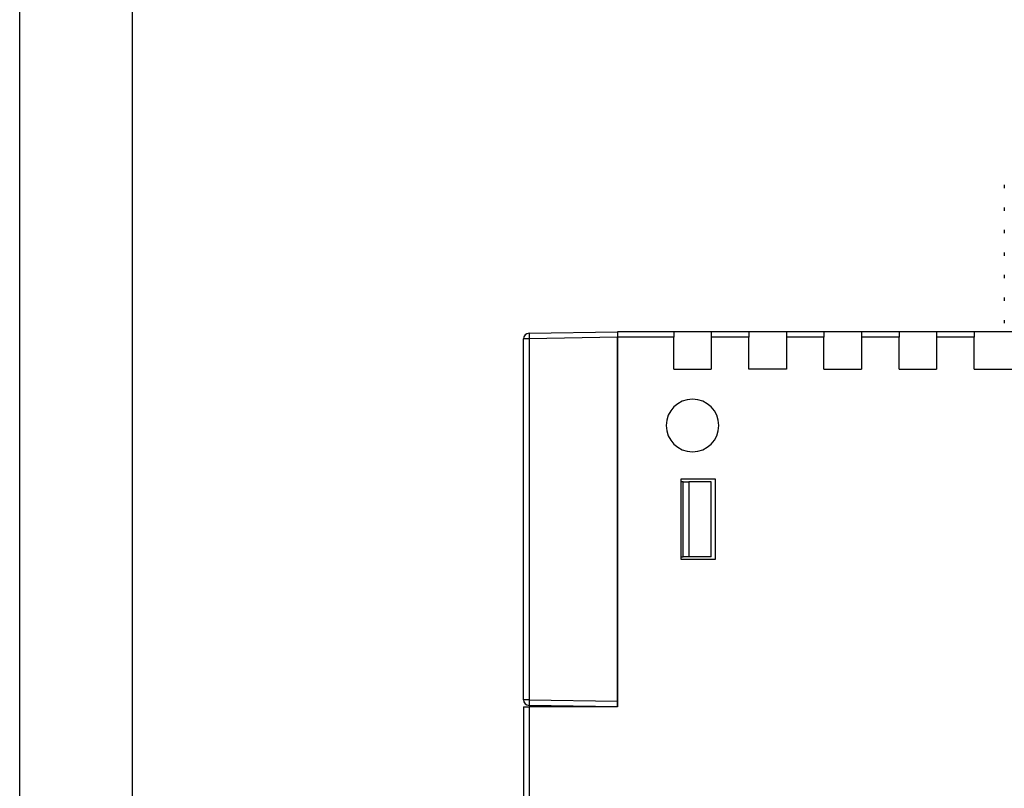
# Model space of a CAD drawing. Header units: millimetres. Extents: x -5320 to 345, y 512 to 4229.
# Tile 3 of 256: x -5320 to -5268, y 4069 to 4110. Entities that reach past the tile are written whole.
import ezdxf

# ---------------------------------------------------------------- set-up
doc = ezdxf.new("R2010")
doc.units = ezdxf.units.MM
doc.header["$LTSCALE"] = 5
doc.layers.add('HMI-D4', color=250, linetype='Continuous')

msp = doc.modelspace()

# ---------------------------------------------------------------- linework, layer by layer
at = {"color": 7, "linetype": 'Continuous', "lineweight": 25}
for p, q in [((-5267.938, 4101.638), (-5267.938, 4101.462)), ((-5267.938, 4100.438), (-5267.938, 4100.262)), ((-5267.938, 4099.238), (-5267.938, 4099.062)), ((-5267.938, 4098.038), (-5267.938, 4097.862)), ((-5267.938, 4096.838), (-5267.938, 4096.662)), ((-5267.938, 4095.638), (-5267.938, 4095.462)), ((-5267.938, 4094.438), (-5267.938, 4094.262)), ((-5293.243, 4093.734), (-5288.538, 4093.816)), ((-5288.538, 4093.816), (-5288.538, 4093.516)), ((-5285.538, 4093.816), (-5288.538, 4093.816)), ((-5285.538, 4093.816), (-5285.538, 4093.516)), ((-5283.538, 4093.816), (-5285.538, 4093.816)), ((-5283.538, 4093.816), (-5283.538, 4093.516)), ((-5281.538, 4093.816), (-5283.538, 4093.816)), ((-5281.538, 4093.816), (-5281.538, 4093.516)), ((-5279.538, 4093.816), (-5281.538, 4093.816)), ((-5279.538, 4093.816), (-5279.538, 4093.516)), ((-5277.538, 4093.816), (-5279.538, 4093.816)), ((-5277.538, 4093.816), (-5277.538, 4093.516)), ((-5275.538, 4093.816), (-5277.538, 4093.816)), ((-5273.538, 4093.816), (-5275.538, 4093.816)), ((-5275.538, 4093.816), (-5275.538, 4093.516)), ((-5273.538, 4093.816), (-5273.538, 4093.516)), ((-5271.538, 4093.816), (-5273.538, 4093.816)), ((-5271.538, 4093.816), (-5271.538, 4093.516)), ((-5269.538, 4093.816), (-5271.538, 4093.816)), ((-5269.538, 4093.816), (-5269.538, 4093.516)), ((-5267.538, 4093.816), (-5269.538, 4093.816)), ((-5293.538, 4074.198), (-5293.538, 4093.434)), ((-5293.243, 4093.434), (-5293.538, 4093.434)), ((-5288.538, 4093.516), (-5293.243, 4093.434)), ((-5293.243, 4093.434), (-5293.243, 4074.198)), ((-5285.538, 4093.516), (-5288.538, 4093.516)), ((-5288.538, 4073.816), (-5288.538, 4093.516)), ((-5288.538, 4093.516), (-5288.538, 4074.116)), ((-5285.538, 4091.816), (-5285.538, 4093.516)), ((-5281.538, 4093.516), (-5283.538, 4093.516)), ((-5283.538, 4093.516), (-5283.538, 4091.816)), ((-5281.538, 4091.816), (-5281.538, 4093.516)), ((-5279.538, 4093.516), (-5279.538, 4091.816)), ((-5277.538, 4093.516), (-5279.538, 4093.516)), ((-5277.538, 4091.816), (-5277.538, 4093.516)), ((-5273.538, 4093.516), (-5275.538, 4093.516)), ((-5275.538, 4093.516), (-5275.538, 4091.816)), ((-5273.538, 4091.816), (-5273.538, 4093.516)), ((-5269.538, 4093.516), (-5271.538, 4093.516)), ((-5271.538, 4093.516), (-5271.538, 4091.816)), ((-5269.538, 4091.816), (-5269.538, 4093.516)), ((-5285.538, 4091.816), (-5283.538, 4091.816)), ((-5279.538, 4091.816), (-5281.538, 4091.816)), ((-5277.538, 4091.816), (-5275.538, 4091.816)), ((-5273.538, 4091.816), (-5271.538, 4091.816)), ((-5269.538, 4091.816), (-5267.538, 4091.816)), ((-5285.138, 4085.966), (-5283.338, 4085.966)), ((-5285.138, 4081.666), (-5285.138, 4085.966)), ((-5285.038, 4085.816), (-5285.138, 4085.816)), ((-5285.038, 4081.816), (-5285.038, 4085.816)), ((-5285.038, 4085.816), (-5284.738, 4085.816)), ((-5284.738, 4085.816), (-5284.738, 4081.816)), ((-5283.538, 4085.816), (-5284.738, 4085.816)), ((-5283.538, 4081.816), (-5283.538, 4085.816)), ((-5283.338, 4085.966), (-5283.338, 4081.666)), ((-5285.138, 4081.816), (-5285.038, 4081.816)), ((-5283.338, 4081.666), (-5285.138, 4081.666)), ((-5284.738, 4081.816), (-5285.038, 4081.816)), ((-5283.538, 4081.816), (-5284.738, 4081.816)), ((-5293.243, 4074.198), (-5293.538, 4074.198)), ((-5293.243, 4074.198), (-5288.538, 4074.116)), ((-5293.538, 4073.816), (-5293.238, 4073.816)), ((-5293.538, 4073.816), (-5293.538, 3999.116)), ((-5288.538, 4073.816), (-5293.243, 4073.898)), ((-5293.238, 4073.816), (-5293.238, 3999.116)), ((-5288.538, 4073.816), (-5293.238, 4073.816))]:
    msp.add_line(p, q, dxfattribs=at)
for centre, radius, start, end in [((-5293.238, 4093.434), 0.3, 91, 180), ((-5288.945, 4093.584), 4.301, 178.0016, 181.9984), ((-5284.538, 4088.816), 1.4, 0, 180), ((-5284.538, 4088.816), 1.4, 180, 0), ((-5293.238, 4074.198), 0.3, 180, 269), ((-5288.945, 4074.048), 4.301, 178.0016, 181.9984)]:
    msp.add_arc(centre, radius, start, end, dxfattribs=at)
for points in [[(-5288.538, 4093.816), (-5288.538, 4093.816), (-5288.538, 4093.787), (-5288.538, 4093.67), (-5288.538, 4093.587), (-5288.538, 4093.516)], [(-5288.538, 4074.116), (-5288.538, 4074.045), (-5288.538, 4073.963), (-5288.538, 4073.846), (-5288.538, 4073.816), (-5288.538, 4073.816)]]:
    msp.add_open_spline(points, degree=3, knots=[0, 0, 0, 0, 0.5, 0.5, 1, 1, 1, 1], dxfattribs=at)
at = {"layer": 'HMI-D4', "color": 0}
for points in [[(-4822.832, 4228.645), (-4822.832, 3876.848), (-5320.374, 3876.848), (-5320.374, 4228.645)], [(-4828.832, 4222.645), (-4828.832, 3882.848), (-5314.374, 3882.848), (-5314.374, 4222.645)]]:
    msp.add_lwpolyline(points, close=True, dxfattribs=at)

doc.saveas('drawing.dxf')
